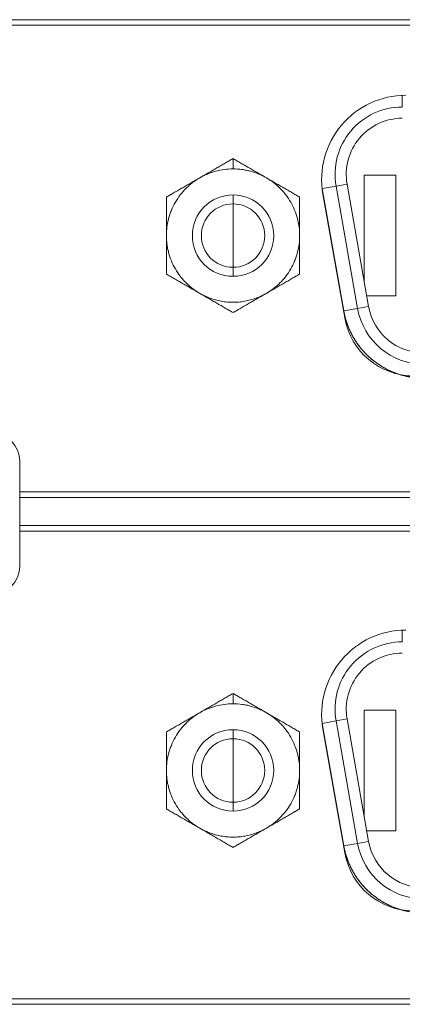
# Model space of a CAD drawing. Header units: millimetres. Extents: x 10000 to 10429, y -3552 to -3104.
# Tile 37 of 44: x 10273 to 10287, y -3522 to -3487. Entities that reach past the tile are written whole.
import ezdxf

# ---------------------------------------------------------------- set-up
doc = ezdxf.new("R2010")
doc.units = ezdxf.units.MM
doc.layers.add('1', color=7, linetype='Continuous', true_color=0xffffff)

msp = doc.modelspace()

# ---------------------------------------------------------------- linework, layer by layer
at = {"layer": '1', "color": 7, "linetype": 'Continuous', "lineweight": 18}
for p, q in [((10309.425, -3486.725), (10120.025, -3486.725)), ((10309.425, -3486.925), (10252.831, -3486.925)), ((10287.124, -3489.835), (10287.124, -3489.418)), ((10281.089, -3491.673), (10281.089, -3492.04)), ((10285.759, -3496.011), (10285.759, -3492.265)), ((10285.759, -3492.265), (10286.889, -3492.265)), ((10286.889, -3492.265), (10286.889, -3496.565)), ((10284.761, -3492.652), (10285.155, -3492.582)), ((10285.155, -3492.582), (10285.923, -3496.942)), ((10281.089, -3492.965), (10281.089, -3493.285)), ((10284.761, -3492.652), (10284.268, -3492.739)), ((10285.037, -3497.099), (10284.268, -3492.739)), ((10285.072, -3497.349), (10284.294, -3492.936)), ((10284.761, -3492.652), (10285.529, -3497.012)), ((10281.089, -3493.285), (10281.089, -3494.415)), ((10281.089, -3495.545), (10281.089, -3494.415)), ((10281.089, -3495.865), (10281.089, -3495.545)), ((10286.889, -3496.565), (10285.857, -3496.565)), ((10285.529, -3497.012), (10285.037, -3497.099)), ((10285.529, -3497.012), (10285.923, -3496.942)), ((10273.482, -3503.545), (10273.482, -3502.445)), ((10273.482, -3503.745), (10273.482, -3503.545)), ((10273.482, -3503.545), (10309.164, -3503.545)), ((10273.482, -3503.745), (10273.482, -3504.745)), ((10309.364, -3503.745), (10273.482, -3503.745)), ((10273.482, -3504.945), (10273.482, -3504.745)), ((10273.482, -3504.745), (10309.364, -3504.745)), ((10273.482, -3506.195), (10273.482, -3504.945)), ((10309.164, -3504.945), (10273.482, -3504.945)), ((10287.124, -3508.885), (10287.124, -3508.468)), ((10281.089, -3510.723), (10281.089, -3511.09)), ((10285.759, -3515.061), (10285.759, -3511.315)), ((10285.759, -3511.315), (10286.889, -3511.315)), ((10286.889, -3511.315), (10286.889, -3515.615)), ((10284.761, -3511.702), (10284.268, -3511.789)), ((10285.037, -3516.149), (10284.268, -3511.789)), ((10284.761, -3511.702), (10285.155, -3511.632)), ((10284.761, -3511.702), (10285.529, -3516.062)), ((10285.155, -3511.632), (10285.923, -3515.992)), ((10281.089, -3512.015), (10281.089, -3512.335)), ((10284.294, -3511.986), (10285.072, -3516.399)), ((10281.089, -3512.335), (10281.089, -3513.465)), ((10281.089, -3514.595), (10281.089, -3513.465)), ((10281.089, -3514.915), (10281.089, -3514.595)), ((10286.889, -3515.615), (10285.857, -3515.615)), ((10285.529, -3516.062), (10285.037, -3516.149)), ((10285.529, -3516.062), (10285.923, -3515.992)), ((10309.425, -3521.595), (10252.831, -3521.595)), ((10120.025, -3521.795), (10309.425, -3521.795))]:
    msp.add_line(p, q, dxfattribs=at)
for centre, radius, start, end in [((10287.248, -3492.415), 3, 90, 190), ((10287.124, -3492.235), 2.4, 90, 190), ((10287.124, -3492.235), 2, 90, 190), ((10281.089, -3494.415), 1.45, 90, 270), ((10281.089, -3494.415), 1.45, 270, 90), ((10281.089, -3494.415), 1.13, 90, 270), ((10281.089, -3494.415), 1.13, 270, 90), ((10287.893, -3496.595), 2.4, 190, 270), ((10287.893, -3496.595), 2, 190, 270), ((10287.534, -3496.915), 2.5, 190, 270), ((10272.482, -3502.445), 1, 0, 90), ((10272.482, -3506.195), 1, 270, 0), ((10287.248, -3511.465), 3, 90, 190), ((10287.124, -3511.285), 2.4, 90, 190), ((10287.124, -3511.285), 2, 90, 190), ((10281.089, -3513.465), 1.45, 90, 270), ((10281.089, -3513.465), 1.45, 270, 90), ((10281.089, -3513.465), 1.13, 90, 270), ((10281.089, -3513.465), 1.13, 270, 90), ((10287.893, -3515.645), 2.4, 190, 270), ((10287.893, -3515.645), 2, 190, 270), ((10287.534, -3515.965), 2.5, 190, 270)]:
    msp.add_arc(centre, radius, start, end, dxfattribs=at)
for points, knots in [([(10281.089, -3491.673), (10281.069, -3491.684), (10281.047, -3491.697), (10281.003, -3491.722), (10280.98, -3491.736), (10280.933, -3491.763), (10280.908, -3491.777), (10280.86, -3491.805), (10280.835, -3491.819), (10280.761, -3491.862), (10280.712, -3491.891), (10280.611, -3491.948), (10280.561, -3491.977), (10280.46, -3492.036), (10280.409, -3492.065), (10280.308, -3492.124), (10280.206, -3492.182), (10280.054, -3492.27), (10279.952, -3492.329), (10279.901, -3492.358)], [0, 0, 0, 0, 0.0625, 0.0625, 0.125, 0.125, 0.1875, 0.1875, 0.25, 0.25, 0.375, 0.375, 0.5, 0.5, 0.625, 0.625, 0.75, 0.875, 1, 1, 1, 1]), ([(10282.276, -3492.358), (10282.226, -3492.329), (10282.124, -3492.27), (10281.972, -3492.182), (10281.871, -3492.124), (10281.77, -3492.065), (10281.719, -3492.036), (10281.618, -3491.978), (10281.567, -3491.948), (10281.466, -3491.89), (10281.416, -3491.861), (10281.342, -3491.819), (10281.318, -3491.805), (10281.282, -3491.784), (10281.269, -3491.777), (10281.246, -3491.763), (10281.234, -3491.756), (10281.198, -3491.735), (10281.175, -3491.722), (10281.131, -3491.697), (10281.109, -3491.684), (10281.089, -3491.673)], [0, 0, 0, 0, 0.125, 0.25, 0.375, 0.375, 0.5, 0.5, 0.625, 0.625, 0.75, 0.75, 0.8125, 0.8125, 0.84375, 0.84375, 0.875, 0.875, 0.9375, 0.9375, 1, 1, 1, 1]), ([(10281.089, -3492.04), (10280.877, -3492.04), (10280.669, -3492.068), (10280.413, -3492.138), (10280.366, -3492.152), (10280.27, -3492.185), (10280.127, -3492.239), (10279.99, -3492.307), (10279.901, -3492.358)], [0, 0, 0, 0, 0.5, 0.5, 0.625, 0.625, 0.75, 1, 1, 1, 1]), ([(10282.276, -3492.358), (10282.099, -3492.256), (10281.912, -3492.178), (10281.665, -3492.11), (10281.612, -3492.098), (10281.509, -3492.077), (10281.353, -3492.05), (10281.195, -3492.04), (10281.089, -3492.04)], [0, 0, 0, 0, 0.5, 0.5, 0.625, 0.625, 0.75, 1, 1, 1, 1]), ([(10279.901, -3492.358), (10279.813, -3492.409), (10279.686, -3492.494), (10279.568, -3492.59), (10279.491, -3492.657), (10279.455, -3492.691), (10279.267, -3492.877), (10279.138, -3493.044), (10278.979, -3493.319), (10278.91, -3493.461), (10278.854, -3493.609), (10278.821, -3493.709), (10278.805, -3493.762), (10278.74, -3494.009), (10278.714, -3494.21), (10278.714, -3494.415)], [0, 0, 0, 0, 0.125, 0.1875, 0.1875, 0.25, 0.25, 0.5, 0.5, 0.625, 0.6875, 0.6875, 0.75, 0.75, 1, 1, 1, 1]), ([(10279.901, -3492.358), (10279.851, -3492.388), (10279.749, -3492.446), (10279.597, -3492.534), (10279.496, -3492.592), (10279.395, -3492.651), (10279.344, -3492.68), (10279.243, -3492.739), (10279.192, -3492.768), (10279.091, -3492.826), (10279.041, -3492.855), (10278.967, -3492.898), (10278.943, -3492.912), (10278.907, -3492.933), (10278.894, -3492.94), (10278.871, -3492.953), (10278.859, -3492.96), (10278.823, -3492.981), (10278.8, -3492.994), (10278.756, -3493.02), (10278.734, -3493.032), (10278.714, -3493.044)], [0, 0, 0, 0, 0.125, 0.25, 0.375, 0.375, 0.5, 0.5, 0.625, 0.625, 0.75, 0.75, 0.8125, 0.8125, 0.84375, 0.84375, 0.875, 0.875, 0.9375, 0.9375, 1, 1, 1, 1]), ([(10283.464, -3493.044), (10283.444, -3493.032), (10283.422, -3493.02), (10283.378, -3492.994), (10283.355, -3492.981), (10283.308, -3492.953), (10283.283, -3492.939), (10283.235, -3492.911), (10283.21, -3492.897), (10283.136, -3492.854), (10283.087, -3492.826), (10282.987, -3492.768), (10282.936, -3492.739), (10282.835, -3492.68), (10282.784, -3492.651), (10282.683, -3492.593), (10282.581, -3492.534), (10282.429, -3492.446), (10282.327, -3492.387), (10282.276, -3492.358)], [0, 0, 0, 0, 0.0625, 0.0625, 0.125, 0.125, 0.1875, 0.1875, 0.25, 0.25, 0.375, 0.375, 0.5, 0.5, 0.625, 0.625, 0.75, 0.875, 1, 1, 1, 1]), ([(10283.464, -3494.415), (10283.464, -3494.312), (10283.454, -3494.16), (10283.43, -3494.01), (10283.41, -3493.91), (10283.399, -3493.862), (10283.332, -3493.606), (10283.252, -3493.411), (10283.093, -3493.136), (10283.005, -3493.004), (10282.905, -3492.883), (10282.835, -3492.804), (10282.797, -3492.764), (10282.615, -3492.584), (10282.454, -3492.46), (10282.276, -3492.358)], [0, 0, 0, 0, 0.125, 0.1875, 0.1875, 0.25, 0.25, 0.5, 0.5, 0.625, 0.6875, 0.6875, 0.75, 0.75, 1, 1, 1, 1]), ([(10278.714, -3493.044), (10278.714, -3493.067), (10278.714, -3493.092), (10278.714, -3493.143), (10278.714, -3493.17), (10278.714, -3493.224), (10278.714, -3493.252), (10278.714, -3493.309), (10278.714, -3493.337), (10278.714, -3493.422), (10278.714, -3493.48), (10278.714, -3493.595), (10278.714, -3493.653), (10278.714, -3493.77), (10278.714, -3493.829), (10278.714, -3493.946), (10278.714, -3494.063), (10278.714, -3494.239), (10278.714, -3494.357), (10278.714, -3494.415)], [0, 0, 0, 0, 0.0625, 0.0625, 0.125, 0.125, 0.1875, 0.1875, 0.25, 0.25, 0.375, 0.375, 0.5, 0.5, 0.625, 0.625, 0.75, 0.875, 1, 1, 1, 1]), ([(10283.464, -3494.415), (10283.464, -3494.356), (10283.464, -3494.239), (10283.464, -3494.063), (10283.464, -3493.946), (10283.464, -3493.829), (10283.464, -3493.771), (10283.464, -3493.654), (10283.464, -3493.596), (10283.464, -3493.479), (10283.464, -3493.421), (10283.464, -3493.336), (10283.464, -3493.308), (10283.464, -3493.266), (10283.464, -3493.252), (10283.464, -3493.224), (10283.464, -3493.21), (10283.464, -3493.17), (10283.464, -3493.143), (10283.464, -3493.092), (10283.464, -3493.067), (10283.464, -3493.044)], [0, 0, 0, 0, 0.125, 0.25, 0.375, 0.375, 0.5, 0.5, 0.625, 0.625, 0.75, 0.75, 0.8125, 0.8125, 0.84375, 0.84375, 0.875, 0.875, 0.9375, 0.9375, 1, 1, 1, 1]), ([(10278.714, -3494.415), (10278.714, -3494.474), (10278.714, -3494.591), (10278.714, -3494.766), (10278.714, -3494.884), (10278.714, -3495.001), (10278.714, -3495.059), (10278.714, -3495.176), (10278.714, -3495.234), (10278.714, -3495.351), (10278.714, -3495.409), (10278.714, -3495.494), (10278.714, -3495.522), (10278.714, -3495.564), (10278.714, -3495.578), (10278.714, -3495.606), (10278.714, -3495.619), (10278.714, -3495.66), (10278.714, -3495.687), (10278.714, -3495.738), (10278.714, -3495.763), (10278.714, -3495.786)], [0, 0, 0, 0, 0.125, 0.25, 0.375, 0.375, 0.5, 0.5, 0.625, 0.625, 0.75, 0.75, 0.8125, 0.8125, 0.84375, 0.84375, 0.875, 0.875, 0.9375, 0.9375, 1, 1, 1, 1]), ([(10278.714, -3494.415), (10278.714, -3494.517), (10278.724, -3494.67), (10278.748, -3494.82), (10278.768, -3494.92), (10278.779, -3494.968), (10278.846, -3495.224), (10278.927, -3495.419), (10279.085, -3495.694), (10279.173, -3495.825), (10279.274, -3495.947), (10279.344, -3496.026), (10279.381, -3496.066), (10279.563, -3496.246), (10279.724, -3496.369), (10279.902, -3496.472)], [0, 0, 0, 0, 0.125, 0.1875, 0.1875, 0.25, 0.25, 0.5, 0.5, 0.625, 0.6875, 0.6875, 0.75, 0.75, 1, 1, 1, 1]), ([(10282.277, -3496.472), (10282.365, -3496.421), (10282.492, -3496.336), (10282.61, -3496.24), (10282.687, -3496.173), (10282.723, -3496.139), (10282.911, -3495.953), (10283.04, -3495.786), (10283.199, -3495.511), (10283.269, -3495.369), (10283.324, -3495.221), (10283.357, -3495.121), (10283.373, -3495.068), (10283.438, -3494.821), (10283.464, -3494.62), (10283.464, -3494.415)], [0, 0, 0, 0, 0.125, 0.1875, 0.1875, 0.25, 0.25, 0.5, 0.5, 0.625, 0.6875, 0.6875, 0.75, 0.75, 1, 1, 1, 1]), ([(10283.464, -3495.786), (10283.464, -3495.763), (10283.464, -3495.738), (10283.464, -3495.686), (10283.464, -3495.66), (10283.464, -3495.605), (10283.464, -3495.577), (10283.464, -3495.521), (10283.464, -3495.493), (10283.464, -3495.408), (10283.464, -3495.35), (10283.464, -3495.235), (10283.464, -3495.176), (10283.464, -3495.06), (10283.464, -3495.001), (10283.464, -3494.884), (10283.464, -3494.767), (10283.464, -3494.591), (10283.464, -3494.473), (10283.464, -3494.415)], [0, 0, 0, 0, 0.0625, 0.0625, 0.125, 0.125, 0.1875, 0.1875, 0.25, 0.25, 0.375, 0.375, 0.5, 0.5, 0.625, 0.625, 0.75, 0.875, 1, 1, 1, 1]), ([(10278.714, -3495.786), (10278.735, -3495.798), (10278.756, -3495.81), (10278.801, -3495.836), (10278.824, -3495.849), (10278.871, -3495.876), (10278.895, -3495.891), (10278.944, -3495.919), (10278.968, -3495.933), (10279.042, -3495.975), (10279.092, -3496.004), (10279.192, -3496.062), (10279.242, -3496.091), (10279.343, -3496.149), (10279.394, -3496.179), (10279.496, -3496.237), (10279.597, -3496.296), (10279.749, -3496.384), (10279.851, -3496.442), (10279.902, -3496.472)], [0, 0, 0, 0, 0.0625, 0.0625, 0.125, 0.125, 0.1875, 0.1875, 0.25, 0.25, 0.375, 0.375, 0.5, 0.5, 0.625, 0.625, 0.75, 0.875, 1, 1, 1, 1]), ([(10282.277, -3496.472), (10282.327, -3496.442), (10282.429, -3496.384), (10282.581, -3496.296), (10282.682, -3496.238), (10282.784, -3496.179), (10282.834, -3496.15), (10282.936, -3496.091), (10282.986, -3496.062), (10283.087, -3496.004), (10283.137, -3495.975), (10283.211, -3495.932), (10283.235, -3495.918), (10283.272, -3495.897), (10283.284, -3495.89), (10283.308, -3495.876), (10283.32, -3495.87), (10283.355, -3495.849), (10283.378, -3495.836), (10283.422, -3495.81), (10283.444, -3495.798), (10283.464, -3495.786)], [0, 0, 0, 0, 0.125, 0.25, 0.375, 0.375, 0.5, 0.5, 0.625, 0.625, 0.75, 0.75, 0.8125, 0.8125, 0.84375, 0.84375, 0.875, 0.875, 0.9375, 0.9375, 1, 1, 1, 1]), ([(10281.089, -3497.157), (10281.069, -3497.146), (10281.047, -3497.133), (10281.003, -3497.107), (10280.98, -3497.094), (10280.933, -3497.067), (10280.908, -3497.053), (10280.86, -3497.025), (10280.835, -3497.011), (10280.761, -3496.968), (10280.712, -3496.939), (10280.612, -3496.882), (10280.561, -3496.853), (10280.46, -3496.794), (10280.409, -3496.765), (10280.308, -3496.706), (10280.206, -3496.648), (10280.054, -3496.56), (10279.952, -3496.501), (10279.902, -3496.472)], [0, 0, 0, 0, 0.0625, 0.0625, 0.125, 0.125, 0.1875, 0.1875, 0.25, 0.25, 0.375, 0.375, 0.5, 0.5, 0.625, 0.625, 0.75, 0.875, 1, 1, 1, 1]), ([(10282.277, -3496.472), (10282.226, -3496.501), (10282.125, -3496.56), (10281.972, -3496.647), (10281.871, -3496.706), (10281.77, -3496.764), (10281.719, -3496.794), (10281.618, -3496.852), (10281.567, -3496.881), (10281.466, -3496.94), (10281.416, -3496.969), (10281.342, -3497.011), (10281.318, -3497.025), (10281.282, -3497.046), (10281.27, -3497.053), (10281.246, -3497.067), (10281.234, -3497.074), (10281.198, -3497.094), (10281.175, -3497.108), (10281.131, -3497.133), (10281.109, -3497.146), (10281.089, -3497.157)], [0, 0, 0, 0, 0.125, 0.25, 0.375, 0.375, 0.5, 0.5, 0.625, 0.625, 0.75, 0.75, 0.8125, 0.8125, 0.84375, 0.84375, 0.875, 0.875, 0.9375, 0.9375, 1, 1, 1, 1]), ([(10287.496, -3499.468), (10287.465, -3499.464), (10287.355, -3499.447), (10287.206, -3499.415), (10287.068, -3499.376), (10287.009, -3499.357), (10286.97, -3499.344), (10286.952, -3499.338), (10286.599, -3499.214), (10286.298, -3499.042), (10285.894, -3498.704), (10285.71, -3498.519), (10285.528, -3498.277), (10285.444, -3498.149), (10285.41, -3498.093), (10285.388, -3498.056), (10285.376, -3498.035), (10285.204, -3497.73), (10285.094, -3497.424), (10285.037, -3497.099)], [0, 0, 0, 0, 0.026104, 0.095668, 0.13045, 0.147841, 0.147841, 0.165232, 0.165232, 0.443488, 0.443488, 0.582616, 0.65218, 0.686962, 0.704353, 0.704353, 0.721744, 0.721744, 1, 1, 1, 1]), ([(10281.089, -3510.723), (10281.069, -3510.734), (10281.047, -3510.747), (10281.003, -3510.772), (10280.98, -3510.786), (10280.933, -3510.813), (10280.908, -3510.827), (10280.86, -3510.855), (10280.835, -3510.869), (10280.761, -3510.912), (10280.712, -3510.941), (10280.611, -3510.998), (10280.561, -3511.027), (10280.46, -3511.086), (10280.409, -3511.115), (10280.308, -3511.174), (10280.206, -3511.232), (10280.054, -3511.32), (10279.952, -3511.379), (10279.901, -3511.408)], [0, 0, 0, 0, 0.0625, 0.0625, 0.125, 0.125, 0.1875, 0.1875, 0.25, 0.25, 0.375, 0.375, 0.5, 0.5, 0.625, 0.625, 0.75, 0.875, 1, 1, 1, 1]), ([(10282.276, -3511.408), (10282.226, -3511.379), (10282.124, -3511.32), (10281.972, -3511.232), (10281.871, -3511.174), (10281.77, -3511.115), (10281.719, -3511.086), (10281.618, -3511.028), (10281.567, -3510.998), (10281.466, -3510.94), (10281.416, -3510.911), (10281.342, -3510.869), (10281.318, -3510.855), (10281.282, -3510.834), (10281.269, -3510.827), (10281.246, -3510.813), (10281.234, -3510.806), (10281.198, -3510.785), (10281.175, -3510.772), (10281.131, -3510.747), (10281.109, -3510.734), (10281.089, -3510.723)], [0, 0, 0, 0, 0.125, 0.25, 0.375, 0.375, 0.5, 0.5, 0.625, 0.625, 0.75, 0.75, 0.8125, 0.8125, 0.84375, 0.84375, 0.875, 0.875, 0.9375, 0.9375, 1, 1, 1, 1]), ([(10281.089, -3511.09), (10280.877, -3511.09), (10280.669, -3511.118), (10280.413, -3511.188), (10280.366, -3511.202), (10280.27, -3511.235), (10280.127, -3511.289), (10279.99, -3511.357), (10279.901, -3511.408)], [0, 0, 0, 0, 0.5, 0.5, 0.625, 0.625, 0.75, 1, 1, 1, 1]), ([(10282.276, -3511.408), (10282.099, -3511.306), (10281.912, -3511.228), (10281.665, -3511.16), (10281.612, -3511.148), (10281.509, -3511.127), (10281.353, -3511.1), (10281.195, -3511.09), (10281.089, -3511.09)], [0, 0, 0, 0, 0.5, 0.5, 0.625, 0.625, 0.75, 1, 1, 1, 1]), ([(10279.901, -3511.408), (10279.813, -3511.459), (10279.686, -3511.544), (10279.568, -3511.64), (10279.491, -3511.707), (10279.455, -3511.741), (10279.267, -3511.927), (10279.138, -3512.094), (10278.979, -3512.369), (10278.91, -3512.511), (10278.854, -3512.659), (10278.821, -3512.759), (10278.805, -3512.812), (10278.74, -3513.059), (10278.714, -3513.26), (10278.714, -3513.465)], [0, 0, 0, 0, 0.125, 0.1875, 0.1875, 0.25, 0.25, 0.5, 0.5, 0.625, 0.6875, 0.6875, 0.75, 0.75, 1, 1, 1, 1]), ([(10279.901, -3511.408), (10279.851, -3511.438), (10279.749, -3511.496), (10279.597, -3511.584), (10279.496, -3511.642), (10279.395, -3511.701), (10279.344, -3511.73), (10279.243, -3511.789), (10279.192, -3511.818), (10279.091, -3511.876), (10279.041, -3511.905), (10278.967, -3511.948), (10278.943, -3511.962), (10278.907, -3511.983), (10278.894, -3511.99), (10278.871, -3512.003), (10278.859, -3512.01), (10278.823, -3512.031), (10278.8, -3512.044), (10278.756, -3512.07), (10278.734, -3512.082), (10278.714, -3512.094)], [0, 0, 0, 0, 0.125, 0.25, 0.375, 0.375, 0.5, 0.5, 0.625, 0.625, 0.75, 0.75, 0.8125, 0.8125, 0.84375, 0.84375, 0.875, 0.875, 0.9375, 0.9375, 1, 1, 1, 1]), ([(10283.464, -3512.094), (10283.444, -3512.082), (10283.422, -3512.07), (10283.378, -3512.044), (10283.355, -3512.031), (10283.308, -3512.003), (10283.283, -3511.989), (10283.235, -3511.961), (10283.21, -3511.947), (10283.136, -3511.904), (10283.087, -3511.876), (10282.987, -3511.818), (10282.936, -3511.789), (10282.835, -3511.73), (10282.784, -3511.701), (10282.683, -3511.643), (10282.581, -3511.584), (10282.429, -3511.496), (10282.327, -3511.437), (10282.276, -3511.408)], [0, 0, 0, 0, 0.0625, 0.0625, 0.125, 0.125, 0.1875, 0.1875, 0.25, 0.25, 0.375, 0.375, 0.5, 0.5, 0.625, 0.625, 0.75, 0.875, 1, 1, 1, 1]), ([(10283.464, -3513.465), (10283.464, -3513.362), (10283.454, -3513.21), (10283.43, -3513.06), (10283.41, -3512.96), (10283.399, -3512.912), (10283.332, -3512.656), (10283.252, -3512.461), (10283.093, -3512.186), (10283.005, -3512.054), (10282.905, -3511.933), (10282.835, -3511.854), (10282.797, -3511.814), (10282.615, -3511.634), (10282.454, -3511.51), (10282.276, -3511.408)], [0, 0, 0, 0, 0.125, 0.1875, 0.1875, 0.25, 0.25, 0.5, 0.5, 0.625, 0.6875, 0.6875, 0.75, 0.75, 1, 1, 1, 1]), ([(10278.714, -3512.094), (10278.714, -3512.117), (10278.714, -3512.142), (10278.714, -3512.193), (10278.714, -3512.22), (10278.714, -3512.274), (10278.714, -3512.302), (10278.714, -3512.359), (10278.714, -3512.387), (10278.714, -3512.472), (10278.714, -3512.53), (10278.714, -3512.645), (10278.714, -3512.703), (10278.714, -3512.82), (10278.714, -3512.879), (10278.714, -3512.996), (10278.714, -3513.113), (10278.714, -3513.289), (10278.714, -3513.407), (10278.714, -3513.465)], [0, 0, 0, 0, 0.0625, 0.0625, 0.125, 0.125, 0.1875, 0.1875, 0.25, 0.25, 0.375, 0.375, 0.5, 0.5, 0.625, 0.625, 0.75, 0.875, 1, 1, 1, 1]), ([(10283.464, -3513.465), (10283.464, -3513.406), (10283.464, -3513.289), (10283.464, -3513.113), (10283.464, -3512.996), (10283.464, -3512.879), (10283.464, -3512.821), (10283.464, -3512.704), (10283.464, -3512.646), (10283.464, -3512.529), (10283.464, -3512.471), (10283.464, -3512.386), (10283.464, -3512.358), (10283.464, -3512.316), (10283.464, -3512.302), (10283.464, -3512.274), (10283.464, -3512.26), (10283.464, -3512.22), (10283.464, -3512.193), (10283.464, -3512.142), (10283.464, -3512.117), (10283.464, -3512.094)], [0, 0, 0, 0, 0.125, 0.25, 0.375, 0.375, 0.5, 0.5, 0.625, 0.625, 0.75, 0.75, 0.8125, 0.8125, 0.84375, 0.84375, 0.875, 0.875, 0.9375, 0.9375, 1, 1, 1, 1]), ([(10278.714, -3513.465), (10278.714, -3513.524), (10278.714, -3513.641), (10278.714, -3513.816), (10278.714, -3513.934), (10278.714, -3514.051), (10278.714, -3514.109), (10278.714, -3514.226), (10278.714, -3514.284), (10278.714, -3514.401), (10278.714, -3514.459), (10278.714, -3514.544), (10278.714, -3514.572), (10278.714, -3514.614), (10278.714, -3514.628), (10278.714, -3514.656), (10278.714, -3514.669), (10278.714, -3514.71), (10278.714, -3514.737), (10278.714, -3514.788), (10278.714, -3514.813), (10278.714, -3514.836)], [0, 0, 0, 0, 0.125, 0.25, 0.375, 0.375, 0.5, 0.5, 0.625, 0.625, 0.75, 0.75, 0.8125, 0.8125, 0.84375, 0.84375, 0.875, 0.875, 0.9375, 0.9375, 1, 1, 1, 1]), ([(10278.714, -3513.465), (10278.714, -3513.567), (10278.724, -3513.72), (10278.748, -3513.87), (10278.768, -3513.97), (10278.779, -3514.018), (10278.846, -3514.274), (10278.927, -3514.469), (10279.085, -3514.744), (10279.173, -3514.875), (10279.274, -3514.997), (10279.344, -3515.076), (10279.381, -3515.116), (10279.563, -3515.296), (10279.724, -3515.419), (10279.902, -3515.522)], [0, 0, 0, 0, 0.125, 0.1875, 0.1875, 0.25, 0.25, 0.5, 0.5, 0.625, 0.6875, 0.6875, 0.75, 0.75, 1, 1, 1, 1]), ([(10282.277, -3515.522), (10282.365, -3515.471), (10282.492, -3515.386), (10282.61, -3515.29), (10282.687, -3515.223), (10282.723, -3515.189), (10282.911, -3515.003), (10283.04, -3514.836), (10283.199, -3514.561), (10283.269, -3514.419), (10283.324, -3514.271), (10283.357, -3514.171), (10283.373, -3514.118), (10283.438, -3513.871), (10283.464, -3513.67), (10283.464, -3513.465)], [0, 0, 0, 0, 0.125, 0.1875, 0.1875, 0.25, 0.25, 0.5, 0.5, 0.625, 0.6875, 0.6875, 0.75, 0.75, 1, 1, 1, 1]), ([(10283.464, -3514.836), (10283.464, -3514.813), (10283.464, -3514.788), (10283.464, -3514.736), (10283.464, -3514.71), (10283.464, -3514.655), (10283.464, -3514.627), (10283.464, -3514.571), (10283.464, -3514.543), (10283.464, -3514.458), (10283.464, -3514.4), (10283.464, -3514.285), (10283.464, -3514.226), (10283.464, -3514.11), (10283.464, -3514.051), (10283.464, -3513.934), (10283.464, -3513.817), (10283.464, -3513.641), (10283.464, -3513.523), (10283.464, -3513.465)], [0, 0, 0, 0, 0.0625, 0.0625, 0.125, 0.125, 0.1875, 0.1875, 0.25, 0.25, 0.375, 0.375, 0.5, 0.5, 0.625, 0.625, 0.75, 0.875, 1, 1, 1, 1]), ([(10278.714, -3514.836), (10278.735, -3514.848), (10278.756, -3514.86), (10278.801, -3514.886), (10278.824, -3514.899), (10278.871, -3514.926), (10278.895, -3514.941), (10278.944, -3514.969), (10278.968, -3514.983), (10279.042, -3515.025), (10279.092, -3515.054), (10279.192, -3515.112), (10279.242, -3515.141), (10279.343, -3515.199), (10279.394, -3515.229), (10279.496, -3515.287), (10279.597, -3515.346), (10279.749, -3515.434), (10279.851, -3515.492), (10279.902, -3515.522)], [0, 0, 0, 0, 0.0625, 0.0625, 0.125, 0.125, 0.1875, 0.1875, 0.25, 0.25, 0.375, 0.375, 0.5, 0.5, 0.625, 0.625, 0.75, 0.875, 1, 1, 1, 1]), ([(10282.277, -3515.522), (10282.327, -3515.492), (10282.429, -3515.434), (10282.581, -3515.346), (10282.682, -3515.288), (10282.784, -3515.229), (10282.834, -3515.2), (10282.936, -3515.141), (10282.986, -3515.112), (10283.087, -3515.054), (10283.137, -3515.025), (10283.211, -3514.982), (10283.235, -3514.968), (10283.272, -3514.947), (10283.284, -3514.94), (10283.308, -3514.926), (10283.32, -3514.92), (10283.355, -3514.899), (10283.378, -3514.886), (10283.422, -3514.86), (10283.444, -3514.848), (10283.464, -3514.836)], [0, 0, 0, 0, 0.125, 0.25, 0.375, 0.375, 0.5, 0.5, 0.625, 0.625, 0.75, 0.75, 0.8125, 0.8125, 0.84375, 0.84375, 0.875, 0.875, 0.9375, 0.9375, 1, 1, 1, 1]), ([(10281.089, -3516.207), (10281.069, -3516.196), (10281.047, -3516.183), (10281.003, -3516.157), (10280.98, -3516.144), (10280.933, -3516.117), (10280.908, -3516.103), (10280.86, -3516.075), (10280.835, -3516.061), (10280.761, -3516.018), (10280.712, -3515.989), (10280.612, -3515.932), (10280.561, -3515.903), (10280.46, -3515.844), (10280.409, -3515.815), (10280.308, -3515.756), (10280.206, -3515.698), (10280.054, -3515.61), (10279.952, -3515.551), (10279.902, -3515.522)], [0, 0, 0, 0, 0.0625, 0.0625, 0.125, 0.125, 0.1875, 0.1875, 0.25, 0.25, 0.375, 0.375, 0.5, 0.5, 0.625, 0.625, 0.75, 0.875, 1, 1, 1, 1]), ([(10282.277, -3515.522), (10282.226, -3515.551), (10282.125, -3515.61), (10281.972, -3515.697), (10281.871, -3515.756), (10281.77, -3515.814), (10281.719, -3515.844), (10281.618, -3515.902), (10281.567, -3515.931), (10281.466, -3515.99), (10281.416, -3516.019), (10281.342, -3516.061), (10281.318, -3516.075), (10281.282, -3516.096), (10281.27, -3516.103), (10281.246, -3516.117), (10281.234, -3516.124), (10281.198, -3516.144), (10281.175, -3516.158), (10281.131, -3516.183), (10281.109, -3516.196), (10281.089, -3516.207)], [0, 0, 0, 0, 0.125, 0.25, 0.375, 0.375, 0.5, 0.5, 0.625, 0.625, 0.75, 0.75, 0.8125, 0.8125, 0.84375, 0.84375, 0.875, 0.875, 0.9375, 0.9375, 1, 1, 1, 1]), ([(10287.496, -3518.518), (10287.465, -3518.514), (10287.355, -3518.497), (10287.206, -3518.465), (10287.068, -3518.426), (10287.009, -3518.407), (10286.97, -3518.394), (10286.952, -3518.388), (10286.599, -3518.264), (10286.298, -3518.092), (10285.894, -3517.754), (10285.71, -3517.569), (10285.528, -3517.327), (10285.444, -3517.199), (10285.41, -3517.143), (10285.388, -3517.106), (10285.376, -3517.085), (10285.204, -3516.78), (10285.094, -3516.474), (10285.037, -3516.149)], [0, 0, 0, 0, 0.026104, 0.095668, 0.13045, 0.147841, 0.147841, 0.165232, 0.165232, 0.443488, 0.443488, 0.582616, 0.65218, 0.686962, 0.704353, 0.704353, 0.721744, 0.721744, 1, 1, 1, 1])]:
    msp.add_open_spline(points, degree=3, knots=knots, dxfattribs=at)
for points, weights in [([(10282.277, -3496.472), (10281.524, -3496.906), (10280.655, -3496.906), (10279.902, -3496.472)], [1, 0.910683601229, 0.910683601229, 1]), ([(10287.496, -3499.468), (10286.192, -3499.287), (10285.262, -3498.372), (10285.037, -3497.099)], [0.956236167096, 0.845730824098, 0.860318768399, 1]), ([(10282.277, -3515.522), (10281.524, -3515.956), (10280.655, -3515.956), (10279.902, -3515.522)], [1, 0.910683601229, 0.910683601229, 1]), ([(10287.496, -3518.518), (10286.192, -3518.337), (10285.262, -3517.422), (10285.037, -3516.149)], [0.956236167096, 0.845730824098, 0.860318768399, 1])]:
    msp.add_rational_spline(points, weights, degree=3, dxfattribs=at)

doc.saveas('drawing.dxf')
